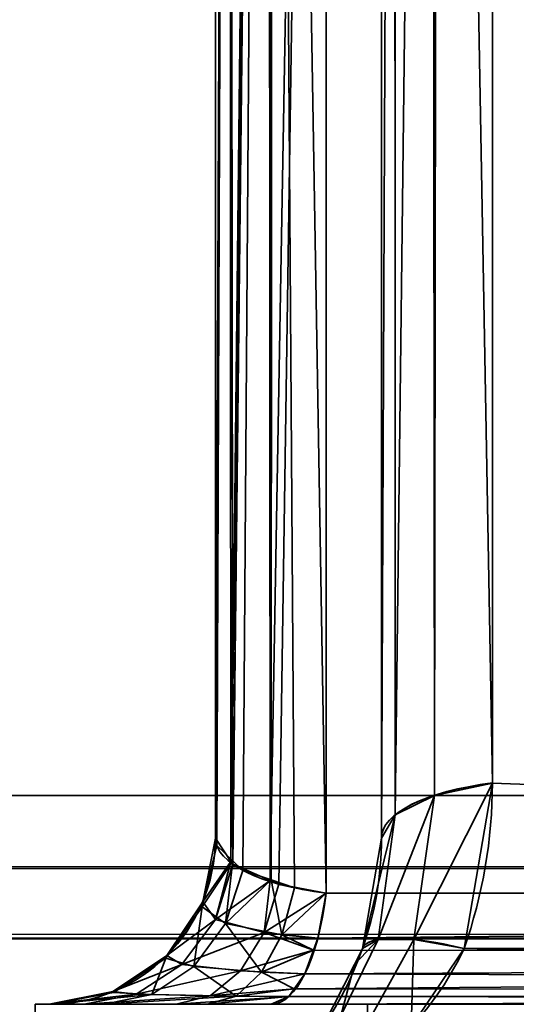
# Model space of a CAD drawing. Header units: millimetres. Extents: x -603 to 3703, y -115 to 193.
# Tile 218 of 256: x 997.53 to 999.63, y -30.8 to -26.65. Entities that reach past the tile are written whole.
import ezdxf

# ---------------------------------------------------------------- set-up
doc = ezdxf.new("R2010")
doc.units = ezdxf.units.MM
doc.layers.add('152', color=7, linetype='Continuous', true_color=0xffffff)

# ---------------------------------------------------------------- blocks, each defined once
blk = doc.blocks.new('UG_SURFACE_101')
at = {"layer": '152', "color": 252, "linetype": 'Continuous', "lineweight": 35}
for points in [[(970, -18, 2075.2499), (970, -29.92, 2075.2499), (2030, -29.92, 2075.2499), (2030, -18, 2075.2499)], [(971.5, -18, 2073.75), (2028.5001, -18, 2073.75), (2028.5001, -29.92, 2073.75), (971.5, -29.92, 2073.75)], [(2030, -29.92, 2075.2499), (970, -29.92, 2075.2499), (970.0592, -30.5209, 2075.1908)], [(2029.9408, -30.5209, 2075.1908), (2030, -29.92, 2075.2499), (970.0592, -30.5209, 2075.1908)], [(971.5304, -30.2282, 2073.7197), (971.5, -29.92, 2073.75), (2028.5001, -29.92, 2073.75)], [(971.5304, -30.2282, 2073.7197), (2028.5001, -29.92, 2073.75), (2028.4696, -30.2282, 2073.7197)], [(2028.4696, -30.2282, 2073.7197), (2028.3797, -30.5246, 2073.6296), (971.6203, -30.5246, 2073.6296), (971.5304, -30.2282, 2073.7197)], [(970.0592, -30.5209, 2075.1908), (970.2345, -31.0987, 2075.0155), (2029.7656, -31.0987, 2075.0155), (2029.9408, -30.5209, 2075.1908)], [(2028.0373, -31.0372, 2073.2872), (971.9627, -31.0372, 2073.2872), (971.6203, -30.5246, 2073.6296), (2028.3797, -30.5246, 2073.6296)]]:
    blk.add_3dface(points, dxfattribs=at)
blk = doc.blocks.new('UG_SURFACE_106')
at = {"layer": '152', "color": 252, "linetype": 'Continuous', "lineweight": 35}
for points in [[(1008.8675, -6.8266, 1160.357), (998.8266, -16.8675, 1160.357), (998.8266, -30.3324, 1165.4195), (1018.2525, -30.3324, 1172.7232)], [(1018.2525, -30.3324, 999.7768), (998.8266, -30.3324, 1007.0806), (998.8266, -16.8675, 1012.143), (1008.8675, -6.8266, 1012.143)], [(1018.4848, -30.5648, 1172.1051), (999.5266, -29.8676, 1164.7152), (999.5266, -17.1575, 1159.9364), (1009.1574, -7.5266, 1159.9364)], [(998.8266, -16.8675, 1160.357), (998.5995, -16.9158, 1160.2285), (998.5902, -30.278, 1165.2341)], [(998.5902, -30.278, 1165.2341), (998.6266, -30.2937, 1165.2876), (998.8266, -16.8675, 1160.357)], [(998.5995, -16.9158, 1012.2715), (998.8266, -16.8675, 1012.143), (998.8266, -30.3324, 1007.0806)], [(998.6266, -30.2937, 1165.2876), (998.8266, -30.3324, 1165.4195), (998.8266, -16.8675, 1160.357)], [(998.5822, -16.9195, 1160.2187), (998.5697, -16.9258, 1160.2021), (998.4244, -30.1977, 1164.9601)], [(998.4244, -30.1977, 1164.9601), (998.4324, -30.2098, 1165.0015), (998.5822, -16.9195, 1160.2187)], [(998.4324, -30.2098, 1165.0015), (998.5902, -30.278, 1165.2341), (998.5822, -16.9195, 1160.2187)], [(998.5697, -16.9258, 1012.2979), (998.5822, -16.9195, 1012.2813), (998.5937, -30.2762, 1007.2721)], [(998.5995, -16.9158, 1160.2285), (998.5822, -16.9195, 1160.2187), (998.5902, -30.278, 1165.2341)], [(998.5937, -30.2762, 1007.2721), (998.5822, -16.9195, 1012.2813), (998.5995, -16.9158, 1012.2715)], [(998.5995, -16.9158, 1012.2715), (998.6927, -30.3099, 1007.1571), (998.5937, -30.2762, 1007.2721)], [(998.5995, -16.9158, 1012.2715), (998.8266, -30.3324, 1007.0806), (998.6927, -30.3099, 1007.1571)], [(998.5697, -16.9258, 1160.2021), (998.4172, -17.0015, 1160.0007), (998.4244, -30.1977, 1164.9601)], [(998.4333, -30.1962, 1007.545), (998.4172, -17.0015, 1012.4993), (998.5697, -16.9258, 1012.2979)], [(998.5697, -16.9258, 1012.2979), (998.475, -30.2358, 1007.4099), (998.4333, -30.1962, 1007.545)], [(998.5697, -16.9258, 1012.2979), (998.5937, -30.2762, 1007.2721), (998.475, -30.2358, 1007.4099)], [(998.4172, -17.0015, 1160.0007), (998.4142, -17.0066, 1159.9871), (998.359, -30.1, 1164.6267)], [(998.359, -30.1, 1164.6267), (998.4244, -30.1977, 1164.9601), (998.4172, -17.0015, 1160.0007)], [(998.4142, -17.0066, 1159.9871), (998.359, -17.0999, 1159.739), (998.359, -30.1, 1164.6267)], [(998.4142, -17.0066, 1012.5129), (998.3645, -30.1308, 1007.768), (998.359, -30.1, 1007.8733)], [(998.359, -30.1, 1007.8733), (998.359, -17.0999, 1012.761), (998.4142, -17.0066, 1012.5129)], [(998.4142, -17.0066, 1012.5129), (998.4333, -30.1962, 1007.545), (998.3645, -30.1308, 1007.768)], [(998.4142, -17.0066, 1012.5129), (998.4172, -17.0015, 1012.4993), (998.4333, -30.1962, 1007.545)], [(998.359, -30.1, 1007.8733), (998.359, -30.1, 1164.6267), (998.359, -17.0999, 1159.739), (998.359, -17.0999, 1012.761)], [(999.2822, -29.9196, 1007.9231), (999.5266, -29.8676, 1007.7848), (999.5266, -17.1575, 1012.5636), (999.2995, -17.2058, 1012.6921)], [(999.2995, -17.2058, 1159.8079), (999.5266, -17.1575, 1159.9364), (999.5266, -29.8676, 1164.7152)], [(999.5266, -17.1575, 1012.5636), (999.5266, -29.8676, 1007.7848), (1018.4848, -30.5648, 1000.3949), (1022.5648, -26.4849, 1000.3949)], [(999.1172, -30.0016, 1008.1413), (999.2822, -29.9196, 1007.9231), (999.2822, -17.2095, 1012.7019), (999.2697, -17.2157, 1012.7184)], [(999.2697, -17.2157, 1012.7184), (999.1172, -17.2915, 1012.92), (999.1172, -30.0016, 1008.1413)], [(999.2822, -29.9196, 1164.5769), (999.1172, -30.0016, 1164.3587), (999.1172, -17.2915, 1159.58), (999.2697, -17.2157, 1159.7815)], [(999.2697, -17.2157, 1159.7815), (999.2822, -17.2095, 1159.7981), (999.2822, -29.9196, 1164.5769)], [(999.2995, -17.2058, 1012.6921), (999.2822, -17.2095, 1012.7019), (999.2822, -29.9196, 1007.9231)], [(999.5266, -29.8676, 1164.7152), (999.2822, -29.9196, 1164.5769), (999.2822, -17.2095, 1159.7981), (999.2995, -17.2058, 1159.8079)], [(999.059, -30.1, 1008.4029), (999.1172, -30.0016, 1008.1413), (999.1172, -17.2915, 1012.92), (999.1142, -17.2966, 1012.9335)], [(999.1142, -17.2966, 1012.9335), (999.059, -17.3898, 1013.1817), (999.059, -30.1, 1008.4029)], [(999.1172, -30.0016, 1164.3587), (999.059, -30.1, 1164.0971), (999.059, -17.3898, 1159.3183), (999.1142, -17.2966, 1159.5664)], [(999.1142, -17.2966, 1159.5664), (999.1172, -17.2915, 1159.58), (999.1172, -30.0016, 1164.3587)], [(999.059, -17.3898, 1159.3183), (999.059, -30.1, 1164.0971), (999.059, -30.1, 1008.4029), (999.059, -17.3898, 1013.1817)], [(999.5266, -29.8676, 1164.7152), (999.4075, -30.5648, 1164.9325), (999.195, -30.5266, 1164.7823)], [(999.195, -30.5266, 1164.7823), (999.2822, -29.9196, 1164.5769), (999.5266, -29.8676, 1164.7152)], [(999.5266, -29.8676, 1007.7848), (999.2822, -29.9196, 1007.9231), (999.195, -30.5266, 1007.7177)], [(999.195, -30.5266, 1007.7177), (999.4075, -30.5648, 1007.5675), (999.5266, -29.8676, 1007.7848)], [(1018.4848, -30.5648, 1172.1051), (999.4075, -30.5648, 1164.9325), (999.5266, -29.8676, 1164.7152)], [(999.5266, -29.8676, 1007.7848), (999.4075, -30.5648, 1007.5675), (1018.4848, -30.5648, 1000.3949)], [(999.2822, -29.9196, 1164.5769), (999.195, -30.5266, 1164.7823), (999.0454, -30.5266, 1164.5662)], [(999.0454, -30.5266, 1164.5662), (999.1172, -30.0016, 1164.3587), (999.2822, -29.9196, 1164.5769)], [(999.2822, -29.9196, 1007.9231), (999.1172, -30.0016, 1008.1413), (999.0454, -30.5266, 1007.9339)], [(999.0454, -30.5266, 1007.9339), (999.195, -30.5266, 1007.7177), (999.2822, -29.9196, 1007.9231)], [(999.1172, -30.0016, 1164.3587), (999.0454, -30.5266, 1164.5662), (998.9796, -30.5648, 1164.3144)], [(998.9796, -30.5648, 1164.3144), (999.059, -30.1, 1164.0971), (999.1172, -30.0016, 1164.3587)], [(999.1172, -30.0016, 1008.1413), (999.059, -30.1, 1008.4029), (998.9796, -30.5648, 1008.1856)], [(998.9796, -30.5648, 1008.1856), (999.0454, -30.5266, 1007.9339), (999.1172, -30.0016, 1008.1413)], [(998.4244, -30.1977, 1164.9601), (998.359, -30.1, 1164.6267), (998.3057, -30.3679, 1164.6267)], [(998.3057, -30.3679, 1007.8733), (998.3057, -30.3679, 1164.6267), (998.359, -30.1, 1164.6267), (998.359, -30.1, 1007.8733)], [(998.3057, -30.3679, 1007.8733), (998.359, -30.1, 1007.8733), (998.3645, -30.1308, 1007.768)], [(998.9796, -30.5648, 1008.1856), (999.059, -30.1, 1164.0971), (998.9796, -30.5648, 1164.3144)], [(998.9796, -30.5648, 1008.1856), (999.059, -30.1, 1008.4029), (999.059, -30.1, 1164.0971)], [(998.3031, -30.3891, 1007.7609), (998.3645, -30.1308, 1007.768), (998.4333, -30.1962, 1007.545)], [(998.3645, -30.1308, 1007.768), (998.3031, -30.3891, 1007.7609), (998.3057, -30.3679, 1007.8733)], [(998.4018, -30.4594, 1007.3647), (998.3031, -30.3891, 1007.7609), (998.4333, -30.1962, 1007.545)], [(998.3057, -30.3679, 1164.6267), (998.3593, -30.4423, 1165.0356), (998.4244, -30.1977, 1164.9601)], [(998.3593, -30.4423, 1165.0356), (998.4324, -30.2098, 1165.0015), (998.4244, -30.1977, 1164.9601)], [(998.4333, -30.1962, 1007.545), (998.475, -30.2358, 1007.4099), (998.4018, -30.4594, 1007.3647)], [(998.5902, -30.278, 1165.2341), (998.4324, -30.2098, 1165.0015), (998.3593, -30.4423, 1165.0356)], [(998.4018, -30.4594, 1007.3647), (998.475, -30.2358, 1007.4099), (998.5937, -30.2762, 1007.2721)], [(998.3593, -30.4423, 1165.0356), (998.5648, -30.497, 1165.3613), (998.5902, -30.278, 1165.2341)], [(998.6387, -30.5074, 1007.0747), (998.4018, -30.4594, 1007.3647), (998.5937, -30.2762, 1007.2721)], [(998.5648, -30.497, 1165.3613), (998.6266, -30.2937, 1165.2876), (998.5902, -30.278, 1165.2341)], [(998.5937, -30.2762, 1007.2721), (998.6927, -30.3099, 1007.1571), (998.6387, -30.5074, 1007.0747)], [(998.8266, -30.3324, 1165.4195), (998.6266, -30.2937, 1165.2876), (998.5648, -30.497, 1165.3613)], [(998.6387, -30.5074, 1007.0747), (998.6927, -30.3099, 1007.1571), (998.8266, -30.3324, 1007.0806)], [(998.5648, -30.497, 1165.3613), (998.7909, -30.5217, 1165.5146), (998.8266, -30.3324, 1165.4195)], [(998.8266, -30.3324, 1007.0806), (998.7909, -30.5217, 1006.9854), (998.6387, -30.5074, 1007.0747)], [(1018.2525, -30.3324, 1172.7232), (998.8266, -30.3324, 1165.4195), (998.7909, -30.5217, 1165.5146)], [(998.7909, -30.5217, 1165.5146), (1018.2004, -30.5765, 1172.8617), (1018.2525, -30.3324, 1172.7232)], [(1018.2525, -30.3324, 999.7768), (1018.2004, -30.5765, 999.6383), (998.7909, -30.5217, 1006.9854)], [(998.7909, -30.5217, 1006.9854), (998.8266, -30.3324, 1007.0806), (1018.2525, -30.3324, 999.7768)], [(998.2688, -30.6409, 1007.2825), (998.1506, -30.6058, 1007.7428), (998.3031, -30.3891, 1007.7609)], [(998.3031, -30.3891, 1007.7609), (998.1506, -30.6058, 1007.7428), (998.1539, -30.595, 1007.8733)], [(998.3593, -30.4423, 1165.0356), (998.3057, -30.3679, 1164.6267), (998.1539, -30.595, 1164.6267)], [(998.1539, -30.595, 1007.8733), (998.1539, -30.595, 1164.6267), (998.3057, -30.3679, 1164.6267), (998.3057, -30.3679, 1007.8733)], [(998.1539, -30.595, 1007.8733), (998.3057, -30.3679, 1007.8733), (998.3031, -30.3891, 1007.7609)], [(998.3031, -30.3891, 1007.7609), (998.4018, -30.4594, 1007.3647), (998.2688, -30.6409, 1007.2825)], [(998.1539, -30.595, 1164.6267), (998.2178, -30.6324, 1165.1015), (998.3593, -30.4423, 1165.0356)], [(998.5648, -30.497, 1165.3613), (998.3593, -30.4423, 1165.0356), (998.2178, -30.6324, 1165.1015)], [(998.5536, -30.6643, 1006.945), (998.2688, -30.6409, 1007.2825), (998.4018, -30.4594, 1007.3647)], [(998.4018, -30.4594, 1007.3647), (998.6387, -30.5074, 1007.0747), (998.5536, -30.6643, 1006.945)], [(998.2178, -30.6324, 1165.1015), (998.4648, -30.6593, 1165.4805), (998.5648, -30.497, 1165.3613)], [(998.5648, -30.497, 1165.3613), (998.4648, -30.6593, 1165.4805), (998.7728, -30.5714, 1165.5626)], [(998.7728, -30.5714, 1006.9374), (998.5536, -30.6643, 1006.945), (998.6387, -30.5074, 1007.0747)], [(998.7728, -30.5714, 1165.5626), (998.7909, -30.5217, 1165.5146), (998.5648, -30.497, 1165.3613)], [(998.6387, -30.5074, 1007.0747), (998.7909, -30.5217, 1006.9854), (998.7728, -30.5714, 1006.9374)], [(998.7909, -30.5217, 1165.5146), (998.7728, -30.5714, 1165.5626), (1018.2004, -30.5765, 1172.8617)], [(1018.2004, -30.5765, 999.6383), (998.7728, -30.5714, 1006.9374), (998.7909, -30.5217, 1006.9854)], [(998.9452, -30.6322, 1164.35), (999.0454, -30.5266, 1164.5662), (998.888, -30.8485, 1164.6972)], [(999.0169, -30.8485, 1164.8835), (998.888, -30.8485, 1164.6972), (999.0454, -30.5266, 1164.5662), (999.195, -30.5266, 1164.7823)], [(998.888, -30.8485, 1007.8028), (999.0454, -30.5266, 1007.9339), (998.9452, -30.6322, 1008.15)], [(998.888, -30.8485, 1007.8028), (999.0169, -30.8485, 1007.6165), (999.195, -30.5266, 1007.7177), (999.0454, -30.5266, 1007.9339)], [(998.9452, -30.6322, 1164.35), (998.9796, -30.5648, 1164.3144), (999.0454, -30.5266, 1164.5662)], [(999.0454, -30.5266, 1007.9339), (998.9796, -30.5648, 1008.1856), (998.9452, -30.6322, 1008.15)], [(999.1848, -30.895, 1165.0285), (999.0169, -30.8485, 1164.8835), (999.195, -30.5266, 1164.7823)], [(999.195, -30.5266, 1007.7177), (999.0169, -30.8485, 1007.6165), (999.1848, -30.895, 1007.4716)], [(999.195, -30.5266, 1164.7823), (999.4075, -30.5648, 1164.9325), (999.1848, -30.895, 1165.0285)], [(999.1848, -30.895, 1007.4716), (999.4075, -30.5648, 1007.5675), (999.195, -30.5266, 1007.7177)], [(998.4648, -30.6593, 1165.4805), (998.7366, -30.6713, 1165.6588), (998.7728, -30.5714, 1165.5626)], [(998.7728, -30.5714, 1006.9374), (998.7366, -30.6713, 1006.8412), (998.5536, -30.6643, 1006.945)], [(1018.2, -30.578, 1172.8625), (998.7728, -30.5714, 1165.5626), (998.7366, -30.6713, 1165.6588)], [(1018.2, -30.578, 999.6375), (998.7366, -30.6713, 1006.8412), (998.7728, -30.5714, 1006.9374)], [(1018.2, -30.578, 1172.8625), (1018.2004, -30.5765, 1172.8617), (998.7728, -30.5714, 1165.5626)], [(998.7728, -30.5714, 1006.9374), (1018.2004, -30.5765, 999.6383), (1018.2, -30.578, 999.6375)], [(998.9796, -30.5648, 1164.3144), (998.9452, -30.6322, 1008.15), (998.9796, -30.5648, 1008.1856)], [(998.9796, -30.5648, 1164.3144), (998.9452, -30.6322, 1164.35), (998.9452, -30.6322, 1008.15)], [(1018.3806, -31.0531, 1172.3822), (999.1848, -30.895, 1165.0285), (999.4075, -30.5648, 1164.9325)], [(999.4075, -30.5648, 1007.5675), (999.1848, -30.895, 1007.4716), (1018.3806, -31.0531, 1000.1178)], [(999.4075, -30.5648, 1164.9325), (1018.4848, -30.5648, 1172.1051), (1018.3806, -31.0531, 1172.3822)], [(1018.3806, -31.0531, 1000.1178), (1018.4848, -30.5648, 1000.3949), (999.4075, -30.5648, 1007.5675)], [(998.2178, -30.6324, 1165.1015), (998.1539, -30.595, 1164.6267), (997.9268, -30.7467, 1164.6267)], [(997.9268, -30.7467, 1007.8733), (997.9268, -30.7467, 1164.6267), (998.1539, -30.595, 1164.6267), (998.1539, -30.595, 1007.8733)], [(997.9268, -30.7467, 1007.8733), (998.1539, -30.595, 1007.8733), (998.1506, -30.6058, 1007.7428)], [(998.1506, -30.6058, 1007.7428), (997.9289, -30.7496, 1007.7167), (997.9268, -30.7467, 1007.8733)], [(998.0916, -30.759, 1007.1729), (997.9289, -30.7496, 1007.7167), (998.1506, -30.6058, 1007.7428)], [(998.1506, -30.6058, 1007.7428), (998.2688, -30.6409, 1007.2825), (998.0916, -30.759, 1007.1729)], [(1018.2, -30.578, 999.6375), (998.6914, -30.7352, 1006.721), (998.7366, -30.6713, 1006.8412)], [(1018.2, -30.578, 999.6375), (1018.1184, -30.7412, 999.4201), (998.6914, -30.7352, 1006.721)], [(1018.1184, -30.7412, 1173.08), (1018.2, -30.578, 1172.8625), (998.7366, -30.6713, 1165.6588)], [(997.9268, -30.7467, 1164.6267), (998.0254, -30.7568, 1165.1913), (998.2178, -30.6324, 1165.1015)], [(998.4648, -30.6593, 1165.4805), (998.2178, -30.6324, 1165.1015), (998.0254, -30.7568, 1165.1913)], [(998.446, -30.7652, 1006.7809), (998.0916, -30.759, 1007.1729), (998.2688, -30.6409, 1007.2825)], [(998.2688, -30.6409, 1007.2825), (998.5536, -30.6643, 1006.945), (998.446, -30.7652, 1006.7809)], [(998.888, -30.8485, 1164.6972), (998.8114, -30.895, 1164.4892), (998.9452, -30.6322, 1164.35)], [(998.8114, -30.895, 1008.0109), (998.9452, -30.6322, 1164.35), (998.8114, -30.895, 1164.4892)], [(998.8114, -30.895, 1008.0109), (998.9452, -30.6322, 1008.15), (998.9452, -30.6322, 1164.35)], [(998.9452, -30.6322, 1008.15), (998.8114, -30.895, 1008.0109), (998.888, -30.8485, 1007.8028)], [(998.0254, -30.7568, 1165.1913), (998.3369, -30.7639, 1165.633), (998.4648, -30.6593, 1165.4805)], [(998.7366, -30.6713, 1165.6588), (998.4648, -30.6593, 1165.4805), (998.3369, -30.7639, 1165.633)], [(998.3369, -30.7639, 1165.633), (998.6914, -30.7352, 1165.779), (998.7366, -30.6713, 1165.6588)], [(998.6914, -30.7352, 1006.721), (998.446, -30.7652, 1006.7809), (998.5536, -30.6643, 1006.945)], [(998.5536, -30.6643, 1006.945), (998.7366, -30.6713, 1006.8412), (998.6914, -30.7352, 1006.721)], [(998.7366, -30.6713, 1165.6588), (998.6914, -30.7352, 1165.779), (1018.1184, -30.7412, 1173.08)], [(998.3369, -30.7639, 1165.633), (998.6689, -30.767, 1165.8388), (998.6914, -30.7352, 1165.779)], [(998.6914, -30.7352, 1006.721), (998.6689, -30.767, 1006.6612), (998.446, -30.7652, 1006.7809)], [(1018.1173, -30.7431, 1173.0825), (998.6914, -30.7352, 1165.779), (998.6689, -30.767, 1165.8388)], [(1018.1173, -30.7431, 999.4175), (998.6689, -30.767, 1006.6612), (998.6914, -30.7352, 1006.721)], [(1018.1173, -30.7431, 1173.0825), (1018.1184, -30.7412, 1173.08), (998.6914, -30.7352, 1165.779)], [(998.6914, -30.7352, 1006.721), (1018.1184, -30.7412, 999.4201), (1018.1173, -30.7431, 999.4175)], [(998.0254, -30.7568, 1165.1913), (997.9268, -30.7467, 1164.6267), (997.659, -30.8, 1164.6267)], [(997.659, -30.8, 1007.8733), (997.659, -30.8, 1164.6267), (997.9268, -30.7467, 1164.6267), (997.9268, -30.7467, 1007.8733)], [(997.659, -30.8, 1007.8733), (997.9268, -30.7467, 1007.8733), (997.9289, -30.7496, 1007.7167)], [(997.9289, -30.7496, 1007.7167), (997.67, -30.8, 1007.686), (997.659, -30.8, 1007.8733)], [(997.659, -30.8, 1164.6267), (997.8059, -30.8, 1165.2936), (998.0254, -30.7568, 1165.1913)], [(997.67, -30.8, 1007.686), (997.9289, -30.7496, 1007.7167), (998.0916, -30.759, 1007.1729)], [(998.0916, -30.759, 1007.1729), (997.8909, -30.8, 1007.0487), (997.67, -30.8, 1007.686)], [(998.3369, -30.7639, 1165.633), (998.0254, -30.7568, 1165.1913), (997.8059, -30.8, 1165.2936)], [(997.8059, -30.8, 1165.2936), (998.1942, -30.8, 1165.803), (998.3369, -30.7639, 1165.633)], [(997.8909, -30.8, 1007.0487), (998.0916, -30.759, 1007.1729), (998.446, -30.7652, 1006.7809)], [(998.446, -30.7652, 1006.7809), (998.3264, -30.8, 1006.5987), (997.8909, -30.8, 1007.0487)], [(998.6689, -30.767, 1165.8388), (998.3369, -30.7639, 1165.633), (998.1942, -30.8, 1165.803)], [(998.1942, -30.8, 1165.803), (998.5942, -30.8, 1166.0376), (998.6689, -30.767, 1165.8388)], [(998.3264, -30.8, 1006.5987), (998.446, -30.7652, 1006.7809), (998.6689, -30.767, 1006.6612)], [(998.6689, -30.767, 1006.6612), (998.5942, -30.8, 1006.4625), (998.3264, -30.8, 1006.5987)], [(1018.1173, -30.7431, 999.4175), (998.5942, -30.8, 1006.4625), (998.6689, -30.767, 1006.6612)], [(1018.1173, -30.7431, 999.4175), (1018.0202, -30.8, 999.1588), (998.5942, -30.8, 1006.4625)], [(998.6689, -30.767, 1165.8388), (998.5942, -30.8, 1166.0376), (1018.0202, -30.8, 1173.3412)], [(1018.0202, -30.8, 1173.3412), (1018.1173, -30.7431, 1173.0825), (998.6689, -30.767, 1165.8388)], [(997.6, -30.8, 981.25), (997.6, -30.8, 1166.25), (997.659, -30.8, 1007.8733)], [(997.659, -30.8, 1007.8733), (997.67, -30.8, 1007.686), (997.6, -30.8, 981.25)], [(997.67, -30.8, 1007.686), (997.8909, -30.8, 1007.0487), (997.6, -30.8, 981.25)], [(997.6, -30.8, 1166.25), (997.659, -30.8, 1164.6267), (997.659, -30.8, 1007.8733)], [(997.6, -30.8, 1166.25), (999, -30.8, 1166.25), (998.5942, -30.8, 1166.0376)], [(997.6, -30.8, 981.25), (998.3264, -30.8, 1006.5987), (998.5942, -30.8, 1006.4625)], [(997.6, -30.8, 1166.25), (997.8059, -30.8, 1165.2936), (997.659, -30.8, 1164.6267)], [(998.5942, -30.8, 1166.0376), (998.1942, -30.8, 1165.803), (997.6, -30.8, 1166.25)], [(997.6, -30.8, 981.25), (997.8909, -30.8, 1007.0487), (998.3264, -30.8, 1006.5987)], [(998.1942, -30.8, 1165.803), (997.8059, -30.8, 1165.2936), (997.6, -30.8, 1166.25)], [(998.5942, -30.8, 1006.4625), (1018.0202, -30.8, 999.1588), (1018.0202, -30.8, 981.25), (997.6, -30.8, 981.25)], [(997.6, -31.5, 1166.25), (997.6, -30.8, 1166.25), (997.6, -30.8, 981.25), (997.6, -31.5, 981.25)], [(997.6, -31.5, 1166.25), (999, -31.5, 1166.25), (999, -30.8, 1166.25), (997.6, -30.8, 1166.25)], [(1018.0202, -31.5, 981.25), (997.6, -31.5, 981.25), (997.6, -30.8, 981.25), (1018.0202, -30.8, 981.25)], [(1018.0202, -30.8, 1173.3412), (998.5942, -30.8, 1166.0376), (999, -30.8, 1166.25)], [(999, -30.8, 1166.25), (1018.0202, -30.8, 1191.25), (1018.0202, -30.8, 1173.3412)], [(999, -30.8, 1166.25), (1001, -30.8, 1191.25), (1018.0202, -30.8, 1191.25)], [(999, -30.8, 1166.25), (999, -30.8, 1178.6225), (1001, -30.8, 1191.25)], [(999, -31.5, 1178.6225), (999, -30.8, 1178.6225), (999, -30.8, 1166.25), (999, -31.5, 1166.25)], [(999, -30.8, 1178.6225), (999, -31.5, 1178.6225), (1001, -31.5, 1191.25), (1001, -30.8, 1191.25)]]:
    blk.add_3dface(points, dxfattribs=at)
blk = doc.blocks.new('UG_SURFACE_108')
at = {"layer": '152', "color": 252, "linetype": 'Continuous', "lineweight": 35}
for points in [[(1008.8675, -6.8266, 1160.357), (998.8266, -16.8675, 1160.357), (998.8266, -30.3324, 1165.4195), (1018.2525, -30.3324, 1172.7232)], [(1018.2525, -30.3324, 999.7768), (998.8266, -30.3324, 1007.0806), (998.8266, -16.8675, 1012.143), (1008.8675, -6.8266, 1012.143)], [(1018.4848, -30.5648, 1172.1051), (999.5266, -29.8676, 1164.7152), (999.5266, -17.1575, 1159.9364), (1009.1574, -7.5266, 1159.9364)], [(998.8266, -16.8675, 1160.357), (998.5995, -16.9158, 1160.2285), (998.5902, -30.278, 1165.2341)], [(998.5902, -30.278, 1165.2341), (998.6266, -30.2937, 1165.2876), (998.8266, -16.8675, 1160.357)], [(998.5995, -16.9158, 1012.2715), (998.8266, -16.8675, 1012.143), (998.8266, -30.3324, 1007.0806)], [(998.6266, -30.2937, 1165.2876), (998.8266, -30.3324, 1165.4195), (998.8266, -16.8675, 1160.357)], [(998.5822, -16.9195, 1160.2187), (998.5697, -16.9258, 1160.2021), (998.4244, -30.1977, 1164.9601)], [(998.4244, -30.1977, 1164.9601), (998.4324, -30.2098, 1165.0015), (998.5822, -16.9195, 1160.2187)], [(998.4324, -30.2098, 1165.0015), (998.5902, -30.278, 1165.2341), (998.5822, -16.9195, 1160.2187)], [(998.5697, -16.9258, 1012.2979), (998.5822, -16.9195, 1012.2813), (998.5937, -30.2762, 1007.2721)], [(998.5995, -16.9158, 1160.2285), (998.5822, -16.9195, 1160.2187), (998.5902, -30.278, 1165.2341)], [(998.5937, -30.2762, 1007.2721), (998.5822, -16.9195, 1012.2813), (998.5995, -16.9158, 1012.2715)], [(998.5995, -16.9158, 1012.2715), (998.6927, -30.3099, 1007.1571), (998.5937, -30.2762, 1007.2721)], [(998.5995, -16.9158, 1012.2715), (998.8266, -30.3324, 1007.0806), (998.6927, -30.3099, 1007.1571)], [(998.5697, -16.9258, 1160.2021), (998.4172, -17.0015, 1160.0007), (998.4244, -30.1977, 1164.9601)], [(998.4333, -30.1962, 1007.545), (998.4172, -17.0015, 1012.4993), (998.5697, -16.9258, 1012.2979)], [(998.5697, -16.9258, 1012.2979), (998.475, -30.2358, 1007.4099), (998.4333, -30.1962, 1007.545)], [(998.5697, -16.9258, 1012.2979), (998.5937, -30.2762, 1007.2721), (998.475, -30.2358, 1007.4099)], [(998.4172, -17.0015, 1160.0007), (998.4142, -17.0066, 1159.9871), (998.359, -30.1, 1164.6267)], [(998.359, -30.1, 1164.6267), (998.4244, -30.1977, 1164.9601), (998.4172, -17.0015, 1160.0007)], [(998.4142, -17.0066, 1159.9871), (998.359, -17.0999, 1159.739), (998.359, -30.1, 1164.6267)], [(998.4142, -17.0066, 1012.5129), (998.3645, -30.1308, 1007.768), (998.359, -30.1, 1007.8733)], [(998.359, -30.1, 1007.8733), (998.359, -17.0999, 1012.761), (998.4142, -17.0066, 1012.5129)], [(998.4142, -17.0066, 1012.5129), (998.4333, -30.1962, 1007.545), (998.3645, -30.1308, 1007.768)], [(998.4142, -17.0066, 1012.5129), (998.4172, -17.0015, 1012.4993), (998.4333, -30.1962, 1007.545)], [(998.359, -30.1, 1007.8733), (998.359, -30.1, 1164.6267), (998.359, -17.0999, 1159.739), (998.359, -17.0999, 1012.761)], [(999.2822, -29.9196, 1007.9231), (999.5266, -29.8676, 1007.7848), (999.5266, -17.1575, 1012.5636), (999.2995, -17.2058, 1012.6921)], [(999.2995, -17.2058, 1159.8079), (999.5266, -17.1575, 1159.9364), (999.5266, -29.8676, 1164.7152)], [(999.5266, -17.1575, 1012.5636), (999.5266, -29.8676, 1007.7848), (1018.4848, -30.5648, 1000.3949), (1022.5648, -26.4849, 1000.3949)], [(999.1172, -30.0016, 1008.1413), (999.2822, -29.9196, 1007.9231), (999.2822, -17.2095, 1012.7019), (999.2697, -17.2157, 1012.7184)], [(999.2697, -17.2157, 1012.7184), (999.1172, -17.2915, 1012.92), (999.1172, -30.0016, 1008.1413)], [(999.2822, -29.9196, 1164.5769), (999.1172, -30.0016, 1164.3587), (999.1172, -17.2915, 1159.58), (999.2697, -17.2157, 1159.7815)], [(999.2697, -17.2157, 1159.7815), (999.2822, -17.2095, 1159.7981), (999.2822, -29.9196, 1164.5769)], [(999.2995, -17.2058, 1012.6921), (999.2822, -17.2095, 1012.7019), (999.2822, -29.9196, 1007.9231)], [(999.5266, -29.8676, 1164.7152), (999.2822, -29.9196, 1164.5769), (999.2822, -17.2095, 1159.7981), (999.2995, -17.2058, 1159.8079)], [(999.059, -30.1, 1008.4029), (999.1172, -30.0016, 1008.1413), (999.1172, -17.2915, 1012.92), (999.1142, -17.2966, 1012.9335)], [(999.1142, -17.2966, 1012.9335), (999.059, -17.3898, 1013.1817), (999.059, -30.1, 1008.4029)], [(999.1172, -30.0016, 1164.3587), (999.059, -30.1, 1164.0971), (999.059, -17.3898, 1159.3183), (999.1142, -17.2966, 1159.5664)], [(999.1142, -17.2966, 1159.5664), (999.1172, -17.2915, 1159.58), (999.1172, -30.0016, 1164.3587)], [(999.059, -17.3898, 1159.3183), (999.059, -30.1, 1164.0971), (999.059, -30.1, 1008.4029), (999.059, -17.3898, 1013.1817)], [(999.5266, -29.8676, 1164.7152), (999.4075, -30.5648, 1164.9325), (999.195, -30.5266, 1164.7823)], [(999.195, -30.5266, 1164.7823), (999.2822, -29.9196, 1164.5769), (999.5266, -29.8676, 1164.7152)], [(999.5266, -29.8676, 1007.7848), (999.2822, -29.9196, 1007.9231), (999.195, -30.5266, 1007.7177)], [(999.195, -30.5266, 1007.7177), (999.4075, -30.5648, 1007.5675), (999.5266, -29.8676, 1007.7848)], [(1018.4848, -30.5648, 1172.1051), (999.4075, -30.5648, 1164.9325), (999.5266, -29.8676, 1164.7152)], [(999.5266, -29.8676, 1007.7848), (999.4075, -30.5648, 1007.5675), (1018.4848, -30.5648, 1000.3949)], [(999.2822, -29.9196, 1164.5769), (999.195, -30.5266, 1164.7823), (999.0454, -30.5266, 1164.5662)], [(999.0454, -30.5266, 1164.5662), (999.1172, -30.0016, 1164.3587), (999.2822, -29.9196, 1164.5769)], [(999.2822, -29.9196, 1007.9231), (999.1172, -30.0016, 1008.1413), (999.0454, -30.5266, 1007.9339)], [(999.0454, -30.5266, 1007.9339), (999.195, -30.5266, 1007.7177), (999.2822, -29.9196, 1007.9231)], [(999.1172, -30.0016, 1164.3587), (999.0454, -30.5266, 1164.5662), (998.9796, -30.5648, 1164.3144)], [(998.9796, -30.5648, 1164.3144), (999.059, -30.1, 1164.0971), (999.1172, -30.0016, 1164.3587)], [(999.1172, -30.0016, 1008.1413), (999.059, -30.1, 1008.4029), (998.9796, -30.5648, 1008.1856)], [(998.9796, -30.5648, 1008.1856), (999.0454, -30.5266, 1007.9339), (999.1172, -30.0016, 1008.1413)], [(998.4244, -30.1977, 1164.9601), (998.359, -30.1, 1164.6267), (998.3057, -30.3679, 1164.6267)], [(998.3057, -30.3679, 1007.8733), (998.3057, -30.3679, 1164.6267), (998.359, -30.1, 1164.6267), (998.359, -30.1, 1007.8733)], [(998.3057, -30.3679, 1007.8733), (998.359, -30.1, 1007.8733), (998.3645, -30.1308, 1007.768)], [(998.9796, -30.5648, 1008.1856), (999.059, -30.1, 1164.0971), (998.9796, -30.5648, 1164.3144)], [(998.9796, -30.5648, 1008.1856), (999.059, -30.1, 1008.4029), (999.059, -30.1, 1164.0971)], [(998.3031, -30.3891, 1007.7609), (998.3645, -30.1308, 1007.768), (998.4333, -30.1962, 1007.545)], [(998.3645, -30.1308, 1007.768), (998.3031, -30.3891, 1007.7609), (998.3057, -30.3679, 1007.8733)], [(998.4018, -30.4594, 1007.3647), (998.3031, -30.3891, 1007.7609), (998.4333, -30.1962, 1007.545)], [(998.3057, -30.3679, 1164.6267), (998.3593, -30.4423, 1165.0356), (998.4244, -30.1977, 1164.9601)], [(998.3593, -30.4423, 1165.0356), (998.4324, -30.2098, 1165.0015), (998.4244, -30.1977, 1164.9601)], [(998.4333, -30.1962, 1007.545), (998.475, -30.2358, 1007.4099), (998.4018, -30.4594, 1007.3647)], [(998.5902, -30.278, 1165.2341), (998.4324, -30.2098, 1165.0015), (998.3593, -30.4423, 1165.0356)], [(998.4018, -30.4594, 1007.3647), (998.475, -30.2358, 1007.4099), (998.5937, -30.2762, 1007.2721)], [(998.3593, -30.4423, 1165.0356), (998.5648, -30.497, 1165.3613), (998.5902, -30.278, 1165.2341)], [(998.6387, -30.5074, 1007.0747), (998.4018, -30.4594, 1007.3647), (998.5937, -30.2762, 1007.2721)], [(998.5648, -30.497, 1165.3613), (998.6266, -30.2937, 1165.2876), (998.5902, -30.278, 1165.2341)], [(998.5937, -30.2762, 1007.2721), (998.6927, -30.3099, 1007.1571), (998.6387, -30.5074, 1007.0747)], [(998.8266, -30.3324, 1165.4195), (998.6266, -30.2937, 1165.2876), (998.5648, -30.497, 1165.3613)], [(998.6387, -30.5074, 1007.0747), (998.6927, -30.3099, 1007.1571), (998.8266, -30.3324, 1007.0806)], [(998.5648, -30.497, 1165.3613), (998.7909, -30.5217, 1165.5146), (998.8266, -30.3324, 1165.4195)], [(998.8266, -30.3324, 1007.0806), (998.7909, -30.5217, 1006.9854), (998.6387, -30.5074, 1007.0747)], [(1018.2525, -30.3324, 1172.7232), (998.8266, -30.3324, 1165.4195), (998.7909, -30.5217, 1165.5146)], [(998.7909, -30.5217, 1165.5146), (1018.2004, -30.5765, 1172.8617), (1018.2525, -30.3324, 1172.7232)], [(1018.2525, -30.3324, 999.7768), (1018.2004, -30.5765, 999.6383), (998.7909, -30.5217, 1006.9854)], [(998.7909, -30.5217, 1006.9854), (998.8266, -30.3324, 1007.0806), (1018.2525, -30.3324, 999.7768)], [(998.2688, -30.6409, 1007.2825), (998.1506, -30.6058, 1007.7428), (998.3031, -30.3891, 1007.7609)], [(998.3031, -30.3891, 1007.7609), (998.1506, -30.6058, 1007.7428), (998.1539, -30.595, 1007.8733)], [(998.3593, -30.4423, 1165.0356), (998.3057, -30.3679, 1164.6267), (998.1539, -30.595, 1164.6267)], [(998.1539, -30.595, 1007.8733), (998.1539, -30.595, 1164.6267), (998.3057, -30.3679, 1164.6267), (998.3057, -30.3679, 1007.8733)], [(998.1539, -30.595, 1007.8733), (998.3057, -30.3679, 1007.8733), (998.3031, -30.3891, 1007.7609)], [(998.3031, -30.3891, 1007.7609), (998.4018, -30.4594, 1007.3647), (998.2688, -30.6409, 1007.2825)], [(998.1539, -30.595, 1164.6267), (998.2178, -30.6324, 1165.1015), (998.3593, -30.4423, 1165.0356)], [(998.5648, -30.497, 1165.3613), (998.3593, -30.4423, 1165.0356), (998.2178, -30.6324, 1165.1015)], [(998.5536, -30.6643, 1006.945), (998.2688, -30.6409, 1007.2825), (998.4018, -30.4594, 1007.3647)], [(998.4018, -30.4594, 1007.3647), (998.6387, -30.5074, 1007.0747), (998.5536, -30.6643, 1006.945)], [(998.2178, -30.6324, 1165.1015), (998.4648, -30.6593, 1165.4805), (998.5648, -30.497, 1165.3613)], [(998.5648, -30.497, 1165.3613), (998.4648, -30.6593, 1165.4805), (998.7728, -30.5714, 1165.5626)], [(998.7728, -30.5714, 1006.9374), (998.5536, -30.6643, 1006.945), (998.6387, -30.5074, 1007.0747)], [(998.7728, -30.5714, 1165.5626), (998.7909, -30.5217, 1165.5146), (998.5648, -30.497, 1165.3613)], [(998.6387, -30.5074, 1007.0747), (998.7909, -30.5217, 1006.9854), (998.7728, -30.5714, 1006.9374)], [(998.7909, -30.5217, 1165.5146), (998.7728, -30.5714, 1165.5626), (1018.2004, -30.5765, 1172.8617)], [(1018.2004, -30.5765, 999.6383), (998.7728, -30.5714, 1006.9374), (998.7909, -30.5217, 1006.9854)], [(998.9452, -30.6322, 1164.35), (999.0454, -30.5266, 1164.5662), (998.888, -30.8485, 1164.6972)], [(999.0169, -30.8485, 1164.8835), (998.888, -30.8485, 1164.6972), (999.0454, -30.5266, 1164.5662), (999.195, -30.5266, 1164.7823)], [(998.888, -30.8485, 1007.8028), (999.0454, -30.5266, 1007.9339), (998.9452, -30.6322, 1008.15)], [(998.888, -30.8485, 1007.8028), (999.0169, -30.8485, 1007.6165), (999.195, -30.5266, 1007.7177), (999.0454, -30.5266, 1007.9339)], [(998.9452, -30.6322, 1164.35), (998.9796, -30.5648, 1164.3144), (999.0454, -30.5266, 1164.5662)], [(999.0454, -30.5266, 1007.9339), (998.9796, -30.5648, 1008.1856), (998.9452, -30.6322, 1008.15)], [(999.1848, -30.895, 1165.0285), (999.0169, -30.8485, 1164.8835), (999.195, -30.5266, 1164.7823)], [(999.195, -30.5266, 1007.7177), (999.0169, -30.8485, 1007.6165), (999.1848, -30.895, 1007.4716)], [(999.195, -30.5266, 1164.7823), (999.4075, -30.5648, 1164.9325), (999.1848, -30.895, 1165.0285)], [(999.1848, -30.895, 1007.4716), (999.4075, -30.5648, 1007.5675), (999.195, -30.5266, 1007.7177)], [(998.4648, -30.6593, 1165.4805), (998.7366, -30.6713, 1165.6588), (998.7728, -30.5714, 1165.5626)], [(998.7728, -30.5714, 1006.9374), (998.7366, -30.6713, 1006.8412), (998.5536, -30.6643, 1006.945)], [(1018.2, -30.578, 1172.8625), (998.7728, -30.5714, 1165.5626), (998.7366, -30.6713, 1165.6588)], [(1018.2, -30.578, 999.6375), (998.7366, -30.6713, 1006.8412), (998.7728, -30.5714, 1006.9374)], [(1018.2, -30.578, 1172.8625), (1018.2004, -30.5765, 1172.8617), (998.7728, -30.5714, 1165.5626)], [(998.7728, -30.5714, 1006.9374), (1018.2004, -30.5765, 999.6383), (1018.2, -30.578, 999.6375)], [(998.9796, -30.5648, 1164.3144), (998.9452, -30.6322, 1008.15), (998.9796, -30.5648, 1008.1856)], [(998.9796, -30.5648, 1164.3144), (998.9452, -30.6322, 1164.35), (998.9452, -30.6322, 1008.15)], [(1018.3806, -31.0531, 1172.3822), (999.1848, -30.895, 1165.0285), (999.4075, -30.5648, 1164.9325)], [(999.4075, -30.5648, 1007.5675), (999.1848, -30.895, 1007.4716), (1018.3806, -31.0531, 1000.1178)], [(999.4075, -30.5648, 1164.9325), (1018.4848, -30.5648, 1172.1051), (1018.3806, -31.0531, 1172.3822)], [(1018.3806, -31.0531, 1000.1178), (1018.4848, -30.5648, 1000.3949), (999.4075, -30.5648, 1007.5675)], [(998.2178, -30.6324, 1165.1015), (998.1539, -30.595, 1164.6267), (997.9268, -30.7467, 1164.6267)], [(997.9268, -30.7467, 1007.8733), (997.9268, -30.7467, 1164.6267), (998.1539, -30.595, 1164.6267), (998.1539, -30.595, 1007.8733)], [(997.9268, -30.7467, 1007.8733), (998.1539, -30.595, 1007.8733), (998.1506, -30.6058, 1007.7428)], [(998.1506, -30.6058, 1007.7428), (997.9289, -30.7496, 1007.7167), (997.9268, -30.7467, 1007.8733)], [(998.0916, -30.759, 1007.1729), (997.9289, -30.7496, 1007.7167), (998.1506, -30.6058, 1007.7428)], [(998.1506, -30.6058, 1007.7428), (998.2688, -30.6409, 1007.2825), (998.0916, -30.759, 1007.1729)], [(1018.2, -30.578, 999.6375), (998.6914, -30.7352, 1006.721), (998.7366, -30.6713, 1006.8412)], [(1018.2, -30.578, 999.6375), (1018.1184, -30.7412, 999.4201), (998.6914, -30.7352, 1006.721)], [(1018.1184, -30.7412, 1173.08), (1018.2, -30.578, 1172.8625), (998.7366, -30.6713, 1165.6588)], [(997.9268, -30.7467, 1164.6267), (998.0254, -30.7568, 1165.1913), (998.2178, -30.6324, 1165.1015)], [(998.4648, -30.6593, 1165.4805), (998.2178, -30.6324, 1165.1015), (998.0254, -30.7568, 1165.1913)], [(998.446, -30.7652, 1006.7809), (998.0916, -30.759, 1007.1729), (998.2688, -30.6409, 1007.2825)], [(998.2688, -30.6409, 1007.2825), (998.5536, -30.6643, 1006.945), (998.446, -30.7652, 1006.7809)], [(998.888, -30.8485, 1164.6972), (998.8114, -30.895, 1164.4892), (998.9452, -30.6322, 1164.35)], [(998.8114, -30.895, 1008.0109), (998.9452, -30.6322, 1164.35), (998.8114, -30.895, 1164.4892)], [(998.8114, -30.895, 1008.0109), (998.9452, -30.6322, 1008.15), (998.9452, -30.6322, 1164.35)], [(998.9452, -30.6322, 1008.15), (998.8114, -30.895, 1008.0109), (998.888, -30.8485, 1007.8028)], [(998.0254, -30.7568, 1165.1913), (998.3369, -30.7639, 1165.633), (998.4648, -30.6593, 1165.4805)], [(998.7366, -30.6713, 1165.6588), (998.4648, -30.6593, 1165.4805), (998.3369, -30.7639, 1165.633)], [(998.3369, -30.7639, 1165.633), (998.6914, -30.7352, 1165.779), (998.7366, -30.6713, 1165.6588)], [(998.6914, -30.7352, 1006.721), (998.446, -30.7652, 1006.7809), (998.5536, -30.6643, 1006.945)], [(998.5536, -30.6643, 1006.945), (998.7366, -30.6713, 1006.8412), (998.6914, -30.7352, 1006.721)], [(998.7366, -30.6713, 1165.6588), (998.6914, -30.7352, 1165.779), (1018.1184, -30.7412, 1173.08)], [(998.3369, -30.7639, 1165.633), (998.6689, -30.767, 1165.8388), (998.6914, -30.7352, 1165.779)], [(998.6914, -30.7352, 1006.721), (998.6689, -30.767, 1006.6612), (998.446, -30.7652, 1006.7809)], [(1018.1173, -30.7431, 1173.0825), (998.6914, -30.7352, 1165.779), (998.6689, -30.767, 1165.8388)], [(1018.1173, -30.7431, 999.4175), (998.6689, -30.767, 1006.6612), (998.6914, -30.7352, 1006.721)], [(1018.1173, -30.7431, 1173.0825), (1018.1184, -30.7412, 1173.08), (998.6914, -30.7352, 1165.779)], [(998.6914, -30.7352, 1006.721), (1018.1184, -30.7412, 999.4201), (1018.1173, -30.7431, 999.4175)], [(998.0254, -30.7568, 1165.1913), (997.9268, -30.7467, 1164.6267), (997.659, -30.8, 1164.6267)], [(997.659, -30.8, 1007.8733), (997.659, -30.8, 1164.6267), (997.9268, -30.7467, 1164.6267), (997.9268, -30.7467, 1007.8733)], [(997.659, -30.8, 1007.8733), (997.9268, -30.7467, 1007.8733), (997.9289, -30.7496, 1007.7167)], [(997.9289, -30.7496, 1007.7167), (997.67, -30.8, 1007.686), (997.659, -30.8, 1007.8733)], [(997.659, -30.8, 1164.6267), (997.8059, -30.8, 1165.2936), (998.0254, -30.7568, 1165.1913)], [(997.67, -30.8, 1007.686), (997.9289, -30.7496, 1007.7167), (998.0916, -30.759, 1007.1729)], [(998.0916, -30.759, 1007.1729), (997.8909, -30.8, 1007.0487), (997.67, -30.8, 1007.686)], [(998.3369, -30.7639, 1165.633), (998.0254, -30.7568, 1165.1913), (997.8059, -30.8, 1165.2936)], [(997.8059, -30.8, 1165.2936), (998.1942, -30.8, 1165.803), (998.3369, -30.7639, 1165.633)], [(997.8909, -30.8, 1007.0487), (998.0916, -30.759, 1007.1729), (998.446, -30.7652, 1006.7809)], [(998.446, -30.7652, 1006.7809), (998.3264, -30.8, 1006.5987), (997.8909, -30.8, 1007.0487)], [(998.6689, -30.767, 1165.8388), (998.3369, -30.7639, 1165.633), (998.1942, -30.8, 1165.803)], [(998.1942, -30.8, 1165.803), (998.5942, -30.8, 1166.0376), (998.6689, -30.767, 1165.8388)], [(998.3264, -30.8, 1006.5987), (998.446, -30.7652, 1006.7809), (998.6689, -30.767, 1006.6612)], [(998.6689, -30.767, 1006.6612), (998.5942, -30.8, 1006.4625), (998.3264, -30.8, 1006.5987)], [(1018.1173, -30.7431, 999.4175), (998.5942, -30.8, 1006.4625), (998.6689, -30.767, 1006.6612)], [(1018.1173, -30.7431, 999.4175), (1018.0202, -30.8, 999.1588), (998.5942, -30.8, 1006.4625)], [(998.6689, -30.767, 1165.8388), (998.5942, -30.8, 1166.0376), (1018.0202, -30.8, 1173.3412)], [(1018.0202, -30.8, 1173.3412), (1018.1173, -30.7431, 1173.0825), (998.6689, -30.767, 1165.8388)], [(997.6, -30.8, 981.25), (997.6, -30.8, 1166.25), (997.659, -30.8, 1007.8733)], [(997.659, -30.8, 1007.8733), (997.67, -30.8, 1007.686), (997.6, -30.8, 981.25)], [(997.67, -30.8, 1007.686), (997.8909, -30.8, 1007.0487), (997.6, -30.8, 981.25)], [(997.6, -30.8, 1166.25), (997.659, -30.8, 1164.6267), (997.659, -30.8, 1007.8733)], [(997.6, -30.8, 1166.25), (999, -30.8, 1166.25), (998.5942, -30.8, 1166.0376)], [(997.6, -30.8, 981.25), (998.3264, -30.8, 1006.5987), (998.5942, -30.8, 1006.4625)], [(997.6, -30.8, 1166.25), (997.8059, -30.8, 1165.2936), (997.659, -30.8, 1164.6267)], [(998.5942, -30.8, 1166.0376), (998.1942, -30.8, 1165.803), (997.6, -30.8, 1166.25)], [(997.6, -30.8, 981.25), (997.8909, -30.8, 1007.0487), (998.3264, -30.8, 1006.5987)], [(998.1942, -30.8, 1165.803), (997.8059, -30.8, 1165.2936), (997.6, -30.8, 1166.25)], [(998.5942, -30.8, 1006.4625), (1018.0202, -30.8, 999.1588), (1018.0202, -30.8, 981.25), (997.6, -30.8, 981.25)], [(997.6, -31.5, 1166.25), (997.6, -30.8, 1166.25), (997.6, -30.8, 981.25), (997.6, -31.5, 981.25)], [(997.6, -31.5, 1166.25), (999, -31.5, 1166.25), (999, -30.8, 1166.25), (997.6, -30.8, 1166.25)], [(1018.0202, -31.5, 981.25), (997.6, -31.5, 981.25), (997.6, -30.8, 981.25), (1018.0202, -30.8, 981.25)], [(1018.0202, -30.8, 1173.3412), (998.5942, -30.8, 1166.0376), (999, -30.8, 1166.25)], [(999, -30.8, 1166.25), (1018.0202, -30.8, 1191.25), (1018.0202, -30.8, 1173.3412)], [(999, -30.8, 1166.25), (1001, -30.8, 1191.25), (1018.0202, -30.8, 1191.25)], [(999, -30.8, 1166.25), (999, -30.8, 1178.6225), (1001, -30.8, 1191.25)], [(999, -31.5, 1178.6225), (999, -30.8, 1178.6225), (999, -30.8, 1166.25), (999, -31.5, 1166.25)], [(999, -30.8, 1178.6225), (999, -31.5, 1178.6225), (1001, -31.5, 1191.25), (1001, -30.8, 1191.25)]]:
    blk.add_3dface(points, dxfattribs=at)

msp = doc.modelspace()

# ---------------------------------------------------------------- linework, layer by layer
at = {"layer": '152', "color": 252, "linetype": 'Continuous', "lineweight": 35, "true_color": 0x939598}
for p, q in [((998.8266, -16.8675, 1160.357), (998.8266, -30.3324, 1165.4195)), ((998.8266, -16.8675, 1012.143), (998.8266, -30.3324, 1007.0805)), ((998.8266, -16.8675, 1012.143), (998.8266, -30.3324, 1007.0805)), ((998.8266, -16.8675, 1160.357), (998.8266, -30.3324, 1165.4195)), ((998.359, -17.0999, 1012.761), (998.359, -30.1, 1007.8733)), ((998.359, -17.0999, 1159.739), (998.359, -30.1, 1164.6267)), ((998.359, -17.0999, 1012.761), (998.359, -30.1, 1007.8733)), ((998.359, -17.0999, 1159.739), (998.359, -30.1, 1164.6267)), ((999.5266, -17.1575, 1012.5636), (999.5266, -29.8676, 1007.7849)), ((999.5266, -29.8676, 1164.7151), (999.5266, -17.1575, 1159.9364)), ((999.5266, -29.8676, 1164.7151), (999.5266, -17.1575, 1159.9364)), ((999.5266, -17.1575, 1012.5636), (999.5266, -29.8676, 1007.7849)), ((999.059, -30.1, 1008.4029), (999.059, -17.3898, 1013.1816)), ((999.059, -17.3898, 1159.3184), (999.059, -30.1, 1164.0971)), ((999.059, -30.1, 1008.4029), (999.059, -17.3898, 1013.1816)), ((999.059, -17.3898, 1159.3184), (999.059, -30.1, 1164.0971)), ((2030, -29.92, 2075.25), (970, -29.92, 2075.25)), ((2028.5, -29.92, 2073.75), (971.5, -29.92, 2073.75)), ((998.359, -30.1, 1007.8733), (998.359, -30.1, 1164.6267)), ((998.359, -30.1, 1007.8733), (998.359, -30.1, 1164.6267)), ((999.059, -30.1, 1164.0971), (999.059, -30.1, 1008.4029)), ((999.059, -30.1, 1164.0971), (999.059, -30.1, 1008.4029)), ((1018.2525, -30.3324, 999.7769), (998.8266, -30.3324, 1007.0805)), ((998.8266, -30.3324, 1165.4195), (1018.2525, -30.3324, 1172.7231)), ((1018.2525, -30.3324, 999.7769), (998.8266, -30.3324, 1007.0805)), ((998.8266, -30.3324, 1165.4195), (1018.2525, -30.3324, 1172.7231)), ((1018.4849, -30.5648, 1172.1051), (999.4075, -30.5648, 1164.9325)), ((999.4075, -30.5648, 1007.5675), (1018.4849, -30.5648, 1000.3949)), ((999.4075, -30.5648, 1007.5675), (1018.4849, -30.5648, 1000.3949)), ((1018.4849, -30.5648, 1172.1051), (999.4075, -30.5648, 1164.9325))]:
    msp.add_line(p, q, dxfattribs=at)
at = {"layer": '152', "color": 252, "linetype": 'Continuous', "lineweight": 35, "true_color": 0x939598, "extrusion": (0, -0.936029, -0.351924)}
msp.add_arc((999.759, 954.487, -326.7064), 0.7, 180, 250.6118, dxfattribs=at)
msp.add_arc((999.759, 954.487, -326.7064), 0.7, 180, 250.6118, dxfattribs=at)
at = {"layer": '152', "color": 252, "linetype": 'Continuous', "lineweight": 35, "true_color": 0x939598, "extrusion": (-8.70319e-15, -0.936029, 0.351924)}
msp.add_arc((999.759, 1079.0354, 437.8478), 0.7, 109.3882, 180, dxfattribs=at)
msp.add_arc((999.759, 1079.0354, 437.8478), 0.7, 109.3882, 180, dxfattribs=at)
at = {"layer": '152', "color": 252, "linetype": 'Continuous', "lineweight": 35, "true_color": 0x939598, "extrusion": (0, 0, -1)}
for centre in [(-997.659, -30.1, -1164.6267), (-997.659, -30.1, -1007.8733), (-997.659, -30.1, -1007.8733), (-997.659, -30.1, -1164.6267)]:
    msp.add_arc(centre, 0.7, 180, 270, dxfattribs=at)
at = {"layer": '152', "color": 252, "linetype": 'Continuous', "lineweight": 35, "true_color": 0x939598, "extrusion": (0.936029, 1.15982e-15, 0.351924)}
msp.add_arc((-30.1, 740.0156, 1345.0691), 0.7, 180, 250.6118, dxfattribs=at)
msp.add_arc((-30.1, 740.0156, 1345.0691), 0.7, 180, 250.6118, dxfattribs=at)
at = {"layer": '152', "color": 252, "linetype": 'Continuous', "lineweight": 35, "true_color": 0x939598, "extrusion": (0.936029, 0, -0.351924)}
msp.add_arc((-30.1, 1293.5067, 580.5148), 0.7, 109.3882, 180, dxfattribs=at)
msp.add_arc((-30.1, 1293.5067, 580.5148), 0.7, 109.3882, 180, dxfattribs=at)
at = {"layer": '152', "color": 252, "linetype": 'Continuous', "lineweight": 35, "true_color": 0x939598, "extrusion": (-0.323531, -0.919321, 0.224002)}
msp.add_arc((953.1751, 1202.5546, -34.2927), 0.7, 115.0458, 180, dxfattribs=at)
msp.add_arc((953.1751, 1202.5546, -34.2927), 0.7, 115.0458, 180, dxfattribs=at)
at = {"layer": '152', "color": 252, "linetype": 'Continuous', "lineweight": 35, "true_color": 0x939598, "extrusion": (-0.323531, -0.919321, -0.224002)}
msp.add_arc((953.1751, 914.7391, -520.9378), 0.7, 180, 244.9542, dxfattribs=at)
msp.add_arc((953.1751, 914.7391, -520.9378), 0.7, 180, 244.9542, dxfattribs=at)
at = {"layer": '152', "color": 252, "linetype": 'Continuous', "lineweight": 35, "true_color": 0x939598, "extrusion": (-0.331967, 0.331967, 0.882948)}
msp.add_ellipse((997.4266, -29.8676, 1163.9256), major_axis=(1.4849, -1.4849, 1.1166), ratio=0.882948, start_param=0.447011, end_param=0.785398, dxfattribs=at)
msp.add_ellipse((997.4266, -29.8676, 1163.9256), major_axis=(1.4849, -1.4849, 1.1166), ratio=0.882948, start_param=0.447011, end_param=0.785398, dxfattribs=at)
at = {"layer": '152', "color": 252, "linetype": 'Continuous', "lineweight": 35, "true_color": 0x939598, "extrusion": (-0.331967, 0.331967, -0.882948)}
msp.add_ellipse((997.4266, -29.8676, 1008.5744), major_axis=(-1.4849, 1.4849, 1.1166), ratio=0.882948, start_param=2.356194, end_param=2.694582, dxfattribs=at)
msp.add_ellipse((997.4266, -29.8676, 1008.5744), major_axis=(-1.4849, 1.4849, 1.1166), ratio=0.882948, start_param=2.356194, end_param=2.694582, dxfattribs=at)
at = {"layer": '152', "color": 252, "linetype": 'Continuous', "lineweight": 35, "true_color": 0x939598, "extrusion": (9.1544e-16, 0.959627, 0.281275)}
msp.add_ellipse((999.059, -30.1, 1164.6267), major_axis=(0, -0.2463, 0.8405), ratio=0.799251, start_param=4.712389, end_param=5.944798, dxfattribs=at)
msp.add_ellipse((999.059, -30.1, 1164.6267), major_axis=(0, -0.2463, 0.8405), ratio=0.799251, start_param=4.712389, end_param=5.944798, dxfattribs=at)
at = {"layer": '152', "color": 252, "linetype": 'Continuous', "lineweight": 35, "true_color": 0x939598, "extrusion": (7.45724e-16, 0.959627, -0.281275)}
msp.add_ellipse((999.059, -30.1, 1007.8733), major_axis=(0, -0.2463, -0.8405), ratio=0.799251, start_param=0.338388, end_param=1.570796, dxfattribs=at)
msp.add_ellipse((999.059, -30.1, 1007.8733), major_axis=(0, -0.2463, -0.8405), ratio=0.799251, start_param=0.338388, end_param=1.570796, dxfattribs=at)
at = {"layer": '152', "color": 252, "linetype": 'Continuous', "lineweight": 35, "true_color": 0x939598, "extrusion": (0.440905, -0.440905, -0.781797)}
msp.add_ellipse((997.659, -30.1, 1163.3075), major_axis=(0.9899, -0.9899, 1.1166), ratio=0.781797, start_param=5.497787, end_param=5.836175, dxfattribs=at)
msp.add_ellipse((997.659, -30.1, 1163.3075), major_axis=(0.9899, -0.9899, 1.1166), ratio=0.781797, start_param=5.497787, end_param=5.836175, dxfattribs=at)
at = {"layer": '152', "color": 252, "linetype": 'Continuous', "lineweight": 35, "true_color": 0x939598, "extrusion": (0.440905, -0.440905, 0.781797)}
msp.add_ellipse((997.659, -30.1, 1009.1925), major_axis=(-0.9899, 0.9899, 1.1166), ratio=0.781797, start_param=3.588603, end_param=3.926991, dxfattribs=at)
msp.add_ellipse((997.659, -30.1, 1009.1925), major_axis=(-0.9899, 0.9899, 1.1166), ratio=0.781797, start_param=3.588603, end_param=3.926991, dxfattribs=at)
at = {"layer": '152', "color": 252, "linetype": 'Continuous', "lineweight": 35, "true_color": 0x939598, "extrusion": (-0.72035, 0, -0.69361)}
msp.add_ellipse((997.659, -30.1, 1165.6859), major_axis=(1.4, 0, -1.454), ratio=0.69361, start_param=0.338388, end_param=1.570796, dxfattribs=at)
msp.add_ellipse((997.659, -30.1, 1165.6859), major_axis=(1.4, 0, -1.454), ratio=0.69361, start_param=0.338388, end_param=1.570796, dxfattribs=at)
at = {"layer": '152', "color": 252, "linetype": 'Continuous', "lineweight": 35, "true_color": 0x939598, "extrusion": (-0.72035, 0, 0.69361)}
msp.add_ellipse((997.659, -30.1, 1006.8141), major_axis=(1.4, 0, 1.454), ratio=0.69361, start_param=4.712389, end_param=5.944798, dxfattribs=at)
msp.add_ellipse((997.659, -30.1, 1006.8141), major_axis=(1.4, 0, 1.454), ratio=0.69361, start_param=4.712389, end_param=5.944798, dxfattribs=at)
at = {"layer": '152', "color": 252, "linetype": 'Continuous', "lineweight": 35, "true_color": 0x939598, "extrusion": (0.395731, 0, -0.918367)}
msp.add_ellipse((997.659, -30.1, 1006.8141), major_axis=(1.8537, 0, 0.7988), ratio=0.69361, start_param=0.338388, end_param=1.570796, dxfattribs=at)
msp.add_ellipse((997.659, -30.1, 1006.8141), major_axis=(1.8537, 0, 0.7988), ratio=0.69361, start_param=0.338388, end_param=1.570796, dxfattribs=at)
at = {"layer": '152', "color": 252, "linetype": 'Continuous', "lineweight": 35, "true_color": 0x939598, "extrusion": (0.395731, 0, 0.918367)}
msp.add_ellipse((997.659, -30.1, 1165.6859), major_axis=(1.8537, 0, -0.7988), ratio=0.69361, start_param=4.712389, end_param=5.944798, dxfattribs=at)
msp.add_ellipse((997.659, -30.1, 1165.6859), major_axis=(1.8537, 0, -0.7988), ratio=0.69361, start_param=4.712389, end_param=5.944798, dxfattribs=at)

# ---------------------------------------------------------------- block references
at = {"layer": '152', "color": 252, "linetype": 'Continuous', "lineweight": 35, "true_color": 0x939598}
for name in ['UG_SURFACE_101', 'UG_SURFACE_106', 'UG_SURFACE_108']:
    msp.add_blockref(name, (0, 0), dxfattribs=at)

doc.saveas('drawing.dxf')
